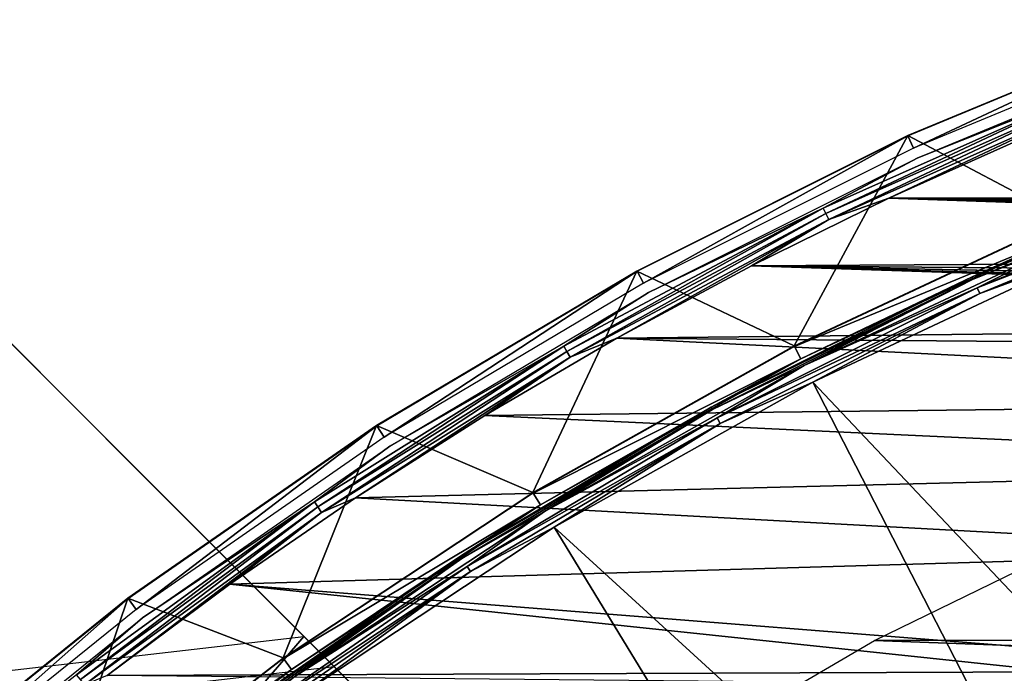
# Model space of a CAD drawing. Header units: millimetres. Extents: x -30.2 to 30.2, y -30.2 to 30.2.
# Tile 98 of 191: x -18.9 to -11.9, y 23.7 to 28.3. Entities that reach past the tile are written whole.
import ezdxf

# ---------------------------------------------------------------- set-up
doc = ezdxf.new("R2010")
doc.units = ezdxf.units.MM
doc.header["$LTSCALE"] = 81.481481
for name, color, linetype in [('1', 7, 'CONTINUOUS'), ('10', 7, 'CONTINUOUS'), ('2', 7, 'CONTINUOUS'), ('264', 7, 'CONTINUOUS'), ('267', 7, 'CONTINUOUS'), ('269', 7, 'CONTINUOUS'), ('270', 7, 'CONTINUOUS'), ('271', 7, 'CONTINUOUS'), ('273', 7, 'CONTINUOUS'), ('274', 7, 'CONTINUOUS'), ('4', 7, 'CONTINUOUS'), ('6', 7, 'CONTINUOUS'), ('64', 7, 'CONTINUOUS'), ('65', 7, 'CONTINUOUS'), ('7', 7, 'CONTINUOUS'), ('80', 7, 'CONTINUOUS')]:
    doc.layers.add(name, color=color, linetype=linetype)

msp = doc.modelspace()

# ---------------------------------------------------------------- linework, layer by layer
at = {"layer": '1', "color": 251, "linetype": 'Continuous', "true_color": 0x4c4c4c}
for points in [[(-12.8019, 23.9135, 4.4), (-10.9481, 24.8164, 4.4), (12.7446, 23.9442, 4.4), (-12.8019, 23.9135, 4.4)], [(-14.5787, 22.8761, 4.4), (-12.8019, 23.9135, 4.4), (14.524, 22.9109, 4.4), (-14.5787, 22.8761, 4.4)], [(14.524, 22.9109, 4.4), (-12.8019, 23.9135, 4.4), (12.7446, 23.9442, 4.4), (14.524, 22.9109, 4.4)]]:
    msp.add_3dface(points, dxfattribs=at)
at = {"layer": '10', "color": 4, "linetype": 'Continuous'}
for points in [[(-12.5656, 27.5148, -119.7983), (-11.4405, 26.9216, -0.1983), (-10.5707, 28.3412, -119.7983), (-12.5656, 27.5148, -119.7983)], [(-14.4965, 26.5483, -119.7983), (-13.3751, 26.0147, -0.1983), (-12.5656, 27.5148, -119.7983), (-14.4965, 26.5483, -119.7983)], [(-13.3751, 26.0147, -0.1983), (-11.4405, 26.9216, -0.1983), (-12.5656, 27.5148, -119.7983), (-13.3751, 26.0147, -0.1983)], [(-16.3535, 25.4465, -119.7983), (-15.2384, 24.969, -0.1983), (-14.4965, 26.5483, -119.7983), (-16.3535, 25.4465, -119.7983)], [(-15.2384, 24.969, -0.1983), (-13.3751, 26.0147, -0.1983), (-14.4965, 26.5483, -119.7983), (-15.2384, 24.969, -0.1983)], [(-18.1271, 24.215, -119.7983), (-17.0203, 23.7901, -0.1983), (-16.3535, 25.4465, -119.7983), (-18.1271, 24.215, -119.7983)], [(-17.0203, 23.7901, -0.1983), (-15.2384, 24.969, -0.1983), (-16.3535, 25.4465, -119.7983), (-17.0203, 23.7901, -0.1983)], [(-19.8084, 22.8602, -119.7983), (-18.7115, 22.4842, -0.1983), (-18.1271, 24.215, -119.7983), (-19.8084, 22.8602, -119.7983)], [(-18.7115, 22.4842, -0.1983), (-17.0203, 23.7901, -0.1983), (-18.1271, 24.215, -119.7983), (-18.7115, 22.4842, -0.1983)]]:
    msp.add_3dface(points, dxfattribs=at)
at = {"layer": '2', "color": 251, "linetype": 'Continuous', "true_color": 0x4c4c4c}
for points in [[(-11.3272, 26.6552, 6.0125), (-13.2427, 25.7572, 6.0125), (-9.0711, 21.3461, 6.367), (-11.3272, 26.6552, 6.0125)], [(-13.2427, 25.7572, 6.0125), (-15.0875, 24.7219, 6.0125), (-10.6051, 20.627, 6.367), (-13.2427, 25.7572, 6.0125)], [(-9.0711, 21.3461, 6.367), (-13.2427, 25.7572, 6.0125), (-10.6051, 20.627, 6.367), (-9.0711, 21.3461, 6.367)], [(-15.0875, 24.7219, 6.0125), (-16.8519, 23.5546, 6.0125), (-12.0824, 19.7978, 6.367), (-15.0875, 24.7219, 6.0125)], [(-10.6051, 20.627, 6.367), (-15.0875, 24.7219, 6.0125), (-12.0824, 19.7978, 6.367), (-10.6051, 20.627, 6.367)]]:
    msp.add_3dface(points, dxfattribs=at)
at = {"layer": '264', "color": 25, "linetype": 'Continuous', "true_color": 0x996633}
for points in [[(-20.455, 27.5261, -190.4393), (-20.4921, 27.5632, -190.273), (-13.6427, 20.7138, -212.3913), (-20.455, 27.5261, -190.4393)], [(-13.6427, 20.7138, -212.3913), (-20.4921, 27.5632, -190.273), (-20.1284, 27.1995, -190.2479), (-13.6427, 20.7138, -212.3913)], [(-20.4761, 27.5472, -189.7559), (-16.0945, 23.1656, -170.103), (-15.7573, 22.8284, -170.2534), (-20.4761, 27.5472, -189.7559)], [(-20.139, 27.21, -189.9062), (-20.4761, 27.5472, -189.7559), (-15.7573, 22.8284, -170.2534), (-20.139, 27.21, -189.9062)], [(-13.9694, 21.0405, -212.5827), (-20.455, 27.5261, -190.4393), (-13.6427, 20.7138, -212.3913), (-13.9694, 21.0405, -212.5827)], [(-15.9001, 22.9711, -168.9419), (-16.3385, 23.4095, -169.009), (-16.8712, 23.9423, -168.4308), (-15.9001, 22.9711, -168.9419)], [(-16.0027, 23.0738, -168.765), (-15.9001, 22.9711, -168.9419), (-16.8712, 23.9423, -168.4308), (-16.0027, 23.0738, -168.765)], [(-16.1232, 23.1943, -168.6123), (-16.0027, 23.0738, -168.765), (-16.8712, 23.9423, -168.4308), (-16.1232, 23.1943, -168.6123)], [(-16.656, 23.7271, -168.0341), (-16.1232, 23.1943, -168.6123), (-16.8712, 23.9423, -168.4308), (-16.656, 23.7271, -168.0341)]]:
    msp.add_3dface(points, dxfattribs=at)
at = {"layer": '267', "color": 25, "linetype": 'Continuous', "true_color": 0x996633}
msp.add_3dface([(-20.455, 27.5261, -190.4393), (-13.9694, 21.0405, -212.5827), (-27.5261, 20.455, -190.4393), (-20.455, 27.5261, -190.4393)], dxfattribs=at)
at = {"layer": '269', "color": 25, "linetype": 'Continuous', "true_color": 0x996633}
msp.add_3dface([(-16.0945, 23.1656, -170.103), (-20.4761, 27.5472, -189.7559), (-23.1656, 16.0945, -170.103), (-16.0945, 23.1656, -170.103)], dxfattribs=at)
at = {"layer": '270', "color": 25, "linetype": 'Continuous', "true_color": 0x996633}
msp.add_3dface([(-13.6427, 20.7138, -212.3913), (-20.1284, 27.1995, -190.2479), (-20.7138, 13.6427, -212.3913), (-13.6427, 20.7138, -212.3913)], dxfattribs=at)
at = {"layer": '271', "color": 25, "linetype": 'Continuous', "true_color": 0x996633}
msp.add_3dface([(-20.139, 27.21, -189.9062), (-15.7573, 22.8284, -170.2534), (-27.21, 20.139, -189.9062), (-20.139, 27.21, -189.9062)], dxfattribs=at)
at = {"layer": '273', "color": 25, "linetype": 'Continuous', "true_color": 0x996633}
for points in [[(-16.8712, 23.9423, -168.4308), (-16.3385, 23.4095, -169.009), (-23.4095, 16.3385, -169.009), (-16.8712, 23.9423, -168.4308)], [(-16.8712, 23.9423, -168.4308), (-23.4095, 16.3385, -169.009), (-19.4074, 23.65, -167.2133), (-16.8712, 23.9423, -168.4308)]]:
    msp.add_3dface(points, dxfattribs=at)
at = {"layer": '274', "color": 25, "linetype": 'Continuous', "true_color": 0x996633}
msp.add_3dface([(-16.1232, 23.1943, -168.6123), (-16.656, 23.7271, -168.0341), (-19.1922, 23.4348, -166.8166), (-16.1232, 23.1943, -168.6123)], dxfattribs=at)
at = {"layer": '4', "color": 251, "linetype": 'Continuous', "true_color": 0x4c4c4c}
for points in [[(-11.4384, 26.9169, 0.2035), (-13.3727, 26.0101, 0.2035), (-11.4001, 26.8267, 5.8165), (-11.4384, 26.9169, 0.2035)], [(-11.4001, 26.8267, 5.8165), (-13.3727, 26.0101, 0.2035), (-13.3279, 25.923, 5.8165), (-11.4001, 26.8267, 5.8165)], [(-13.3727, 26.0101, 0.2035), (-15.2357, 24.9646, 0.2035), (-13.3279, 25.923, 5.8165), (-13.3727, 26.0101, 0.2035)], [(-13.3279, 25.923, 5.8165), (-15.2357, 24.9646, 0.2035), (-15.1846, 24.8809, 5.8165), (-13.3279, 25.923, 5.8165)], [(-15.2357, 24.9646, 0.2035), (-17.0173, 23.7858, 0.2035), (-15.1846, 24.8809, 5.8165), (-15.2357, 24.9646, 0.2035)], [(-15.1846, 24.8809, 5.8165), (-17.0173, 23.7858, 0.2035), (-16.9603, 23.7062, 5.8165), (-15.1846, 24.8809, 5.8165)], [(-17.0173, 23.7858, 0.2035), (-18.7082, 22.4802, 0.2035), (-16.9603, 23.7062, 5.8165), (-17.0173, 23.7858, 0.2035)], [(-16.9603, 23.7062, 5.8165), (-18.7082, 22.4802, 0.2035), (-18.6455, 22.4049, 5.8165), (-16.9603, 23.7062, 5.8165)]]:
    msp.add_3dface(points, dxfattribs=at)
at = {"layer": '6', "color": 251, "linetype": 'Continuous', "true_color": 0x4c4c4c}
for points in [[(-12.07, 26.4297, 5.9821), (-10.1382, 27.1815, 6.0031), (-10.1538, 27.2234, 5.9821), (-12.07, 26.4297, 5.9821)], [(-12.07, 26.4297, 5.9821), (-10.1538, 27.2234, 5.9821), (-11.3786, 26.7761, 5.9508), (-12.07, 26.4297, 5.9821)], [(-12.0514, 26.389, 6.0031), (-10.1382, 27.1815, 6.0031), (-12.07, 26.4297, 5.9821), (-12.0514, 26.389, 6.0031)], [(-12.0514, 26.389, 6.0031), (-11.3272, 26.6552, 6.0125), (-10.1382, 27.1815, 6.0031), (-12.0514, 26.389, 6.0031)], [(-13.3028, 25.874, 5.9508), (-12.07, 26.4297, 5.9821), (-11.3786, 26.7761, 5.9508), (-13.3028, 25.874, 5.9508)], [(-13.2427, 25.7572, 6.0125), (-11.3272, 26.6552, 6.0125), (-12.0514, 26.389, 6.0031), (-13.2427, 25.7572, 6.0125)], [(-13.9247, 25.5013, 5.9821), (-12.0514, 26.389, 6.0031), (-12.07, 26.4297, 5.9821), (-13.9247, 25.5013, 5.9821)], [(-13.9247, 25.5013, 5.9821), (-12.07, 26.4297, 5.9821), (-13.3028, 25.874, 5.9508), (-13.9247, 25.5013, 5.9821)], [(-13.9033, 25.462, 6.0031), (-12.0514, 26.389, 6.0031), (-13.9247, 25.5013, 5.9821), (-13.9033, 25.462, 6.0031)], [(-13.9033, 25.462, 6.0031), (-13.2427, 25.7572, 6.0125), (-12.0514, 26.389, 6.0031), (-13.9033, 25.462, 6.0031)], [(-15.156, 24.834, 5.9508), (-13.9247, 25.5013, 5.9821), (-13.3028, 25.874, 5.9508), (-15.156, 24.834, 5.9508)], [(-15.0875, 24.7219, 6.0125), (-13.2427, 25.7572, 6.0125), (-13.9033, 25.462, 6.0031), (-15.0875, 24.7219, 6.0125)], [(-15.7085, 24.4429, 5.9821), (-13.9033, 25.462, 6.0031), (-13.9247, 25.5013, 5.9821), (-15.7085, 24.4429, 5.9821)], [(-15.7085, 24.4429, 5.9821), (-13.9247, 25.5013, 5.9821), (-15.156, 24.834, 5.9508), (-15.7085, 24.4429, 5.9821)], [(-15.6843, 24.4053, 6.0031), (-13.9033, 25.462, 6.0031), (-15.7085, 24.4429, 5.9821), (-15.6843, 24.4053, 6.0031)], [(-15.6843, 24.4053, 6.0031), (-15.0875, 24.7219, 6.0125), (-13.9033, 25.462, 6.0031), (-15.6843, 24.4053, 6.0031)], [(-16.9283, 23.6614, 5.9508), (-15.7085, 24.4429, 5.9821), (-15.156, 24.834, 5.9508), (-16.9283, 23.6614, 5.9508)], [(-16.8519, 23.5546, 6.0125), (-15.0875, 24.7219, 6.0125), (-15.6843, 24.4053, 6.0031), (-16.8519, 23.5546, 6.0125)], [(-17.4122, 23.26, 5.9821), (-15.6843, 24.4053, 6.0031), (-15.7085, 24.4429, 5.9821), (-17.4122, 23.26, 5.9821)], [(-17.4122, 23.26, 5.9821), (-15.7085, 24.4429, 5.9821), (-16.9283, 23.6614, 5.9508), (-17.4122, 23.26, 5.9821)], [(-17.3854, 23.2242, 6.0031), (-15.6843, 24.4053, 6.0031), (-17.4122, 23.26, 5.9821), (-17.3854, 23.2242, 6.0031)], [(-17.3854, 23.2242, 6.0031), (-16.8519, 23.5546, 6.0125), (-15.6843, 24.4053, 6.0031), (-17.3854, 23.2242, 6.0031)]]:
    msp.add_3dface(points, dxfattribs=at)
at = {"layer": '64', "color": 251, "linetype": 'Continuous', "true_color": 0x4c4c4c}
for points in [[(-11.7015, 27.5145, -126), (12.6936, 27.0711, -126), (-12.7, 27.0681, -126), (-11.7015, 27.5145, -126)], [(-12.7, 27.0681, -126), (-0.9208, 26.665, -126), (-13.6792, 26.5869, -126), (-12.7, 27.0681, -126)], [(12.6936, 27.0711, -126), (0, 26.9381, -126), (-12.7, 27.0681, -126), (12.6936, 27.0711, -126)], [(-0.7063, 26.7833, -126), (-0.9208, 26.665, -126), (-12.7, 27.0681, -126), (-0.7063, 26.7833, -126)], [(-0.4799, 26.8686, -126), (-0.7063, 26.7833, -126), (-12.7, 27.0681, -126), (-0.4799, 26.8686, -126)], [(-0.242, 26.9208, -126), (-0.4799, 26.8686, -126), (-12.7, 27.0681, -126), (-0.242, 26.9208, -126)], [(0, 26.9381, -126), (-0.242, 26.9208, -126), (-12.7, 27.0681, -126), (0, 26.9381, -126)], [(-0.9208, 26.665, -126), (-1.2306, 26.4895, -126), (-13.6792, 26.5869, -126), (-0.9208, 26.665, -126)], [(-13.6792, 26.5869, -126), (-2.2532, 26.2067, -126), (-14.6391, 26.0706, -126), (-13.6792, 26.5869, -126)], [(-1.901, 26.2589, -126), (-2.2532, 26.2067, -126), (-13.6792, 26.5869, -126), (-1.901, 26.2589, -126)], [(-1.5587, 26.3537, -126), (-1.901, 26.2589, -126), (-13.6792, 26.5869, -126), (-1.5587, 26.3537, -126)], [(-1.2306, 26.4895, -126), (-1.5587, 26.3537, -126), (-13.6792, 26.5869, -126), (-1.2306, 26.4895, -126)], [(-2.2532, 26.2067, -126), (-4.0937, 25.9828, -126), (-14.6391, 26.0706, -126), (-2.2532, 26.2067, -126)], [(-14.6391, 26.0706, -126), (-5.9086, 25.6311, -126), (-15.5814, 25.5185, -126), (-14.6391, 26.0706, -126)], [(-4.0937, 25.9828, -126), (-5.9086, 25.6311, -126), (-14.6391, 26.0706, -126), (-4.0937, 25.9828, -126)], [(-5.9086, 25.6311, -126), (-7.6986, 25.1515, -126), (-15.5814, 25.5185, -126), (-5.9086, 25.6311, -126)], [(-15.5814, 25.5185, -126), (-7.6986, 25.1515, -126), (-16.5029, 24.9326, -126), (-15.5814, 25.5185, -126)], [(-7.6986, 25.1515, -126), (-9.4461, 24.5486, -126), (-16.5029, 24.9326, -126), (-7.6986, 25.1515, -126)], [(-16.5029, 24.9326, -126), (-9.4461, 24.5486, -126), (-17.4003, 24.3149, -126), (-16.5029, 24.9326, -126)], [(-9.4461, 24.5486, -126), (-11.152, 23.8223, -126), (-17.4003, 24.3149, -126), (-9.4461, 24.5486, -126)], [(-17.4003, 24.3149, -126), (-11.4832, 23.6914, -126), (-18.2756, 23.6638, -126), (-17.4003, 24.3149, -126)], [(-11.152, 23.8223, -126), (-11.4832, 23.6914, -126), (-17.4003, 24.3149, -126), (-11.152, 23.8223, -126)], [(-11.4832, 23.6914, -126), (-11.8269, 23.6023, -126), (-18.2756, 23.6638, -126), (-11.4832, 23.6914, -126)]]:
    msp.add_3dface(points, dxfattribs=at)
at = {"layer": '65', "color": 251, "linetype": 'Continuous', "true_color": 0x4c4c4c}
for points in [[(-12.4935, 27.357, -125.9283), (-10.5101, 28.1786, -125.9283), (-11.2521, 27.8499, -125.9588), (-12.4935, 27.357, -125.9283)], [(-13.1674, 26.9972, -125.9588), (-12.4935, 27.357, -125.9283), (-11.2521, 27.8499, -125.9588), (-13.1674, 26.9972, -125.9588)], [(-13.1674, 26.9972, -125.9588), (-11.2521, 27.8499, -125.9588), (-13.1486, 26.9586, -125.9814), (-13.1674, 26.9972, -125.9588)], [(-13.1486, 26.9586, -125.9814), (-11.2521, 27.8499, -125.9588), (-11.236, 27.8101, -125.9814), (-13.1486, 26.9586, -125.9814)], [(-13.1282, 26.9168, -125.9953), (-13.1486, 26.9586, -125.9814), (-11.236, 27.8101, -125.9814), (-13.1282, 26.9168, -125.9953)], [(-11.2186, 27.7671, -125.9953), (-13.1282, 26.9168, -125.9953), (-11.236, 27.8101, -125.9814), (-11.2186, 27.7671, -125.9953)], [(-11.2186, 27.7671, -125.9953), (-12.7, 27.0681, -126), (-13.1282, 26.9168, -125.9953), (-11.2186, 27.7671, -125.9953)], [(-11.7015, 27.5145, -126), (-12.7, 27.0681, -126), (-11.2186, 27.7671, -125.9953), (-11.7015, 27.5145, -126)], [(-14.4133, 26.396, -125.9283), (-12.4935, 27.357, -125.9283), (-13.1674, 26.9972, -125.9588), (-14.4133, 26.396, -125.9283)], [(-12.7, 27.0681, -126), (-13.6792, 26.5869, -126), (-13.1282, 26.9168, -125.9953), (-12.7, 27.0681, -126)], [(-15.0186, 26.0129, -125.9588), (-14.4133, 26.396, -125.9283), (-13.1674, 26.9972, -125.9588), (-15.0186, 26.0129, -125.9588)], [(-15.0186, 26.0129, -125.9588), (-13.1674, 26.9972, -125.9588), (-14.9971, 25.9758, -125.9814), (-15.0186, 26.0129, -125.9588)], [(-14.9971, 25.9758, -125.9814), (-13.1674, 26.9972, -125.9588), (-13.1486, 26.9586, -125.9814), (-14.9971, 25.9758, -125.9814)], [(-14.9739, 25.9355, -125.9953), (-14.9971, 25.9758, -125.9814), (-13.1486, 26.9586, -125.9814), (-14.9739, 25.9355, -125.9953)], [(-13.1282, 26.9168, -125.9953), (-14.9739, 25.9355, -125.9953), (-13.1486, 26.9586, -125.9814), (-13.1282, 26.9168, -125.9953)], [(-13.1282, 26.9168, -125.9953), (-14.6391, 26.0706, -126), (-14.9739, 25.9355, -125.9953), (-13.1282, 26.9168, -125.9953)], [(-13.6792, 26.5869, -126), (-14.6391, 26.0706, -126), (-13.1282, 26.9168, -125.9953), (-13.6792, 26.5869, -126)], [(-16.2597, 25.3006, -125.9283), (-14.4133, 26.396, -125.9283), (-15.0186, 26.0129, -125.9588), (-16.2597, 25.3006, -125.9283)], [(-14.6391, 26.0706, -126), (-15.5814, 25.5185, -126), (-14.9739, 25.9355, -125.9953), (-14.6391, 26.0706, -126)], [(-16.7965, 24.9019, -125.9588), (-16.2597, 25.3006, -125.9283), (-15.0186, 26.0129, -125.9588), (-16.7965, 24.9019, -125.9588)], [(-16.7965, 24.9019, -125.9588), (-15.0186, 26.0129, -125.9588), (-16.7726, 24.8663, -125.9814), (-16.7965, 24.9019, -125.9588)], [(-16.7726, 24.8663, -125.9814), (-15.0186, 26.0129, -125.9588), (-14.9971, 25.9758, -125.9814), (-16.7726, 24.8663, -125.9814)], [(-16.7466, 24.8278, -125.9953), (-16.7726, 24.8663, -125.9814), (-14.9971, 25.9758, -125.9814), (-16.7466, 24.8278, -125.9953)], [(-14.9739, 25.9355, -125.9953), (-16.7466, 24.8278, -125.9953), (-14.9971, 25.9758, -125.9814), (-14.9739, 25.9355, -125.9953)], [(-14.9739, 25.9355, -125.9953), (-16.5029, 24.9326, -126), (-16.7466, 24.8278, -125.9953), (-14.9739, 25.9355, -125.9953)], [(-15.5814, 25.5185, -126), (-16.5029, 24.9326, -126), (-14.9739, 25.9355, -125.9953), (-15.5814, 25.5185, -126)], [(-18.0232, 24.0761, -125.9283), (-16.2597, 25.3006, -125.9283), (-16.7965, 24.9019, -125.9588), (-18.0232, 24.0761, -125.9283)], [(-16.5029, 24.9326, -126), (-17.4003, 24.3149, -126), (-16.7466, 24.8278, -125.9953), (-16.5029, 24.9326, -126)], [(-18.4927, 23.6696, -125.9588), (-18.0232, 24.0761, -125.9283), (-16.7965, 24.9019, -125.9588), (-18.4927, 23.6696, -125.9588)], [(-18.4927, 23.6696, -125.9588), (-16.7965, 24.9019, -125.9588), (-18.4663, 23.6358, -125.9814), (-18.4927, 23.6696, -125.9588)], [(-18.4663, 23.6358, -125.9814), (-16.7965, 24.9019, -125.9588), (-16.7726, 24.8663, -125.9814), (-18.4663, 23.6358, -125.9814)], [(-18.4377, 23.5991, -125.9953), (-18.4663, 23.6358, -125.9814), (-16.7726, 24.8663, -125.9814), (-18.4377, 23.5991, -125.9953)], [(-16.7466, 24.8278, -125.9953), (-18.4377, 23.5991, -125.9953), (-16.7726, 24.8663, -125.9814), (-16.7466, 24.8278, -125.9953)], [(-16.7466, 24.8278, -125.9953), (-18.2756, 23.6638, -126), (-18.4377, 23.5991, -125.9953), (-16.7466, 24.8278, -125.9953)], [(-17.4003, 24.3149, -126), (-18.2756, 23.6638, -126), (-16.7466, 24.8278, -125.9953), (-17.4003, 24.3149, -126)], [(-19.6948, 22.729, -125.9283), (-18.0232, 24.0761, -125.9283), (-18.4927, 23.6696, -125.9588), (-19.6948, 22.729, -125.9283)]]:
    msp.add_3dface(points, dxfattribs=at)
at = {"layer": '7', "color": 251, "linetype": 'Continuous', "true_color": 0x4c4c4c}
for points in [[(-10.1839, 27.3042, 5.8653), (-11.4001, 26.8267, 5.8165), (-12.1058, 26.5081, 5.8653), (-10.1839, 27.3042, 5.8653)], [(-10.1839, 27.3042, 5.8653), (-12.1058, 26.5081, 5.8653), (-10.1774, 27.2866, 5.9111), (-10.1839, 27.3042, 5.8653)], [(-12.1058, 26.5081, 5.8653), (-12.0981, 26.491, 5.9111), (-10.1774, 27.2866, 5.9111), (-12.1058, 26.5081, 5.8653)], [(-12.0981, 26.491, 5.9111), (-11.3786, 26.7761, 5.9508), (-10.1774, 27.2866, 5.9111), (-12.0981, 26.491, 5.9111)], [(-11.4001, 26.8267, 5.8165), (-13.3279, 25.923, 5.8165), (-12.1058, 26.5081, 5.8653), (-11.4001, 26.8267, 5.8165)], [(-13.3028, 25.874, 5.9508), (-11.3786, 26.7761, 5.9508), (-12.0981, 26.491, 5.9111), (-13.3028, 25.874, 5.9508)], [(-12.1058, 26.5081, 5.8653), (-13.3279, 25.923, 5.8165), (-13.9661, 25.5769, 5.8653), (-12.1058, 26.5081, 5.8653)], [(-12.1058, 26.5081, 5.8653), (-13.9661, 25.5769, 5.8653), (-12.0981, 26.491, 5.9111), (-12.1058, 26.5081, 5.8653)], [(-13.9661, 25.5769, 5.8653), (-13.9571, 25.5605, 5.9111), (-12.0981, 26.491, 5.9111), (-13.9661, 25.5769, 5.8653)], [(-13.9571, 25.5605, 5.9111), (-13.3028, 25.874, 5.9508), (-12.0981, 26.491, 5.9111), (-13.9571, 25.5605, 5.9111)], [(-13.3279, 25.923, 5.8165), (-15.1846, 24.8809, 5.8165), (-13.9661, 25.5769, 5.8653), (-13.3279, 25.923, 5.8165)], [(-15.156, 24.834, 5.9508), (-13.3028, 25.874, 5.9508), (-13.9571, 25.5605, 5.9111), (-15.156, 24.834, 5.9508)], [(-13.9661, 25.5769, 5.8653), (-15.1846, 24.8809, 5.8165), (-15.7551, 24.5154, 5.8653), (-13.9661, 25.5769, 5.8653)], [(-13.9661, 25.5769, 5.8653), (-15.7551, 24.5154, 5.8653), (-13.9571, 25.5605, 5.9111), (-13.9661, 25.5769, 5.8653)], [(-15.7551, 24.5154, 5.8653), (-15.745, 24.4997, 5.9111), (-13.9571, 25.5605, 5.9111), (-15.7551, 24.5154, 5.8653)], [(-15.745, 24.4997, 5.9111), (-15.156, 24.834, 5.9508), (-13.9571, 25.5605, 5.9111), (-15.745, 24.4997, 5.9111)], [(-15.1846, 24.8809, 5.8165), (-16.9603, 23.7062, 5.8165), (-15.7551, 24.5154, 5.8653), (-15.1846, 24.8809, 5.8165)], [(-16.9283, 23.6614, 5.9508), (-15.156, 24.834, 5.9508), (-15.745, 24.4997, 5.9111), (-16.9283, 23.6614, 5.9508)], [(-15.7551, 24.5154, 5.8653), (-16.9603, 23.7062, 5.8165), (-17.4639, 23.329, 5.8653), (-15.7551, 24.5154, 5.8653)], [(-15.7551, 24.5154, 5.8653), (-17.4639, 23.329, 5.8653), (-15.745, 24.4997, 5.9111), (-15.7551, 24.5154, 5.8653)], [(-17.4639, 23.329, 5.8653), (-17.4526, 23.314, 5.9111), (-15.745, 24.4997, 5.9111), (-17.4639, 23.329, 5.8653)], [(-17.4526, 23.314, 5.9111), (-16.9283, 23.6614, 5.9508), (-15.745, 24.4997, 5.9111), (-17.4526, 23.314, 5.9111)], [(-16.9603, 23.7062, 5.8165), (-18.6455, 22.4049, 5.8165), (-17.4639, 23.329, 5.8653), (-16.9603, 23.7062, 5.8165)]]:
    msp.add_3dface(points, dxfattribs=at)
at = {"layer": '80', "color": 251, "linetype": 'Continuous', "true_color": 0x4c4c4c}
for points in [[(-10.5701, 28.3394, -120.2035), (-12.5246, 27.425, -125.7544), (-12.5648, 27.5131, -120.2035), (-10.5701, 28.3394, -120.2035)], [(-10.5362, 28.2486, -125.7544), (-12.5246, 27.425, -125.7544), (-10.5701, 28.3394, -120.2035), (-10.5362, 28.2486, -125.7544)], [(-12.5648, 27.5131, -120.2035), (-14.4491, 26.4616, -125.7544), (-14.4956, 26.5467, -120.2035), (-12.5648, 27.5131, -120.2035)], [(-12.5246, 27.425, -125.7544), (-14.4491, 26.4616, -125.7544), (-12.5648, 27.5131, -120.2035), (-12.5246, 27.425, -125.7544)], [(-14.4956, 26.5467, -120.2035), (-16.3001, 25.3634, -125.7544), (-16.3525, 25.4449, -120.2035), (-14.4956, 26.5467, -120.2035)], [(-14.4491, 26.4616, -125.7544), (-16.3001, 25.3634, -125.7544), (-14.4956, 26.5467, -120.2035), (-14.4491, 26.4616, -125.7544)], [(-16.3525, 25.4449, -120.2035), (-18.068, 24.136, -125.7544), (-18.126, 24.2135, -120.2035), (-16.3525, 25.4449, -120.2035)], [(-16.3001, 25.3634, -125.7544), (-18.068, 24.136, -125.7544), (-16.3525, 25.4449, -120.2035), (-16.3001, 25.3634, -125.7544)], [(-18.126, 24.2135, -120.2035), (-19.7438, 22.7855, -125.7544), (-19.8072, 22.8587, -120.2035), (-18.126, 24.2135, -120.2035)], [(-18.068, 24.136, -125.7544), (-19.7438, 22.7855, -125.7544), (-18.126, 24.2135, -120.2035), (-18.068, 24.136, -125.7544)]]:
    msp.add_3dface(points, dxfattribs=at)

doc.saveas('drawing.dxf')
